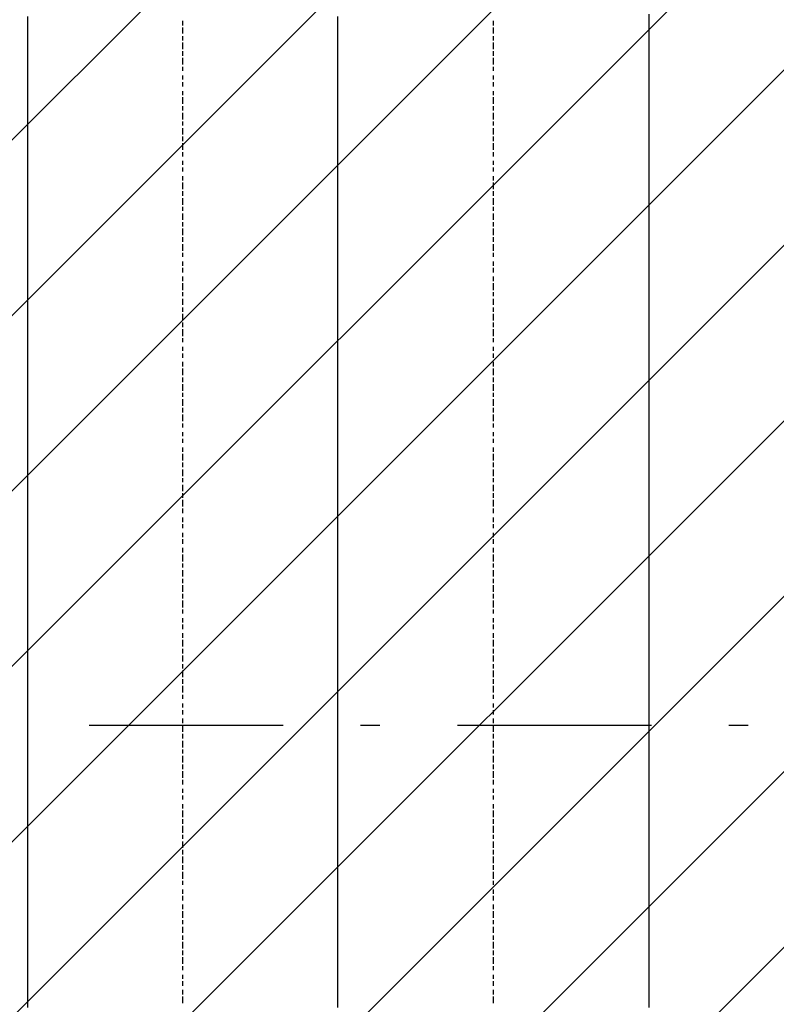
# Model space of a CAD drawing. Extents: x 997 to 109698, y 921 to 94021.
# Tile 27 of 256: x 18129 to 19592, y 7524 to 9429. Entities that reach past the tile are written whole.
import ezdxf

# ---------------------------------------------------------------- set-up
doc = ezdxf.new("R2010")
doc.units = 0
doc.header["$MEASUREMENT"] = 0
doc.layers.add('12', color=7, linetype='CONTINUOUS')
doc.layers.add('28', color=7, linetype='CONTINUOUS')

msp = doc.modelspace()

# ---------------------------------------------------------------- linework, layer by layer
at = {"layer": '12', "color": 1}
for p, q in [((18144.601607, 9426.953237), (18144.601607, 9434.953237)), ((18744.601607, 9426.953237), (18744.601607, 9434.953237)), ((19346.601607, 9426.953237), (19346.601607, 9439.953237)), ((18144.601607, 9413.953237), (18144.601607, 9426.953237)), ((18144.601607, 9405.953237), (18144.601607, 9413.953237)), ((18744.601607, 9413.953237), (18744.601607, 9426.953237)), ((18744.601607, 9405.953237), (18744.601607, 9413.953237)), ((19346.601607, 9417.953237), (19346.601607, 9426.953237)), ((19346.601607, 9405.953237), (19346.601607, 9417.953237)), ((18144.601607, 9396.953237), (18144.601607, 9405.953237)), ((18144.601607, 9384.953237), (18144.601607, 9396.953237)), ((18744.601607, 9396.953237), (18744.601607, 9405.953237)), ((18744.601607, 9384.953237), (18744.601607, 9396.953237)), ((19346.601607, 9396.953237), (19346.601607, 9405.953237)), ((19346.601607, 9388.953237), (19346.601607, 9396.953237)), ((18144.601607, 9375.953237), (18144.601607, 9384.953237)), ((18144.601607, 9362.953237), (18144.601607, 9375.953237)), ((18744.601607, 9375.953237), (18744.601607, 9384.953237)), ((18744.601607, 9362.953237), (18744.601607, 9375.953237)), ((19346.601607, 9375.953237), (19346.601607, 9388.953237)), ((19346.601607, 9367.953237), (19346.601607, 9375.953237)), ((18144.601607, 9354.953237), (18144.601607, 9362.953237)), ((18144.601607, 9346.953237), (18144.601607, 9354.953237)), ((18744.601607, 9354.953237), (18744.601607, 9362.953237)), ((18744.601607, 9346.953237), (18744.601607, 9354.953237)), ((19346.601607, 9358.953237), (19346.601607, 9367.953237)), ((19346.601607, 9346.953237), (19346.601607, 9358.953237)), ((18144.601607, 9333.953237), (18144.601607, 9346.953237)), ((18744.601607, 9333.953237), (18744.601607, 9346.953237)), ((19346.601607, 9337.953237), (19346.601607, 9346.953237)), ((19346.601607, 9329.953237), (19346.601607, 9337.953237)), ((18144.601607, 9324.953237), (18144.601607, 9333.953237)), ((18144.601607, 9316.953237), (18144.601607, 9324.953237)), ((18144.601607, 9303.953237), (18144.601607, 9316.953237)), ((18744.601607, 9324.953237), (18744.601607, 9333.953237)), ((18744.601607, 9316.953237), (18744.601607, 9324.953237)), ((18744.601607, 9303.953237), (18744.601607, 9316.953237)), ((19346.601607, 9316.953237), (19346.601607, 9329.953237)), ((19346.601607, 9307.953237), (19346.601607, 9316.953237)), ((18144.601607, 9295.953237), (18144.601607, 9303.953237)), ((18744.601607, 9295.953237), (18744.601607, 9303.953237)), ((19346.601607, 9295.953237), (19346.601607, 9307.953237)), ((18144.601607, 9286.953237), (18144.601607, 9295.953237)), ((18144.601607, 9274.953237), (18144.601607, 9286.953237)), ((18744.601607, 9286.953237), (18744.601607, 9295.953237)), ((18744.601607, 9274.953237), (18744.601607, 9286.953237)), ((19346.601607, 9286.953237), (19346.601607, 9295.953237)), ((19346.601607, 9278.953237), (19346.601607, 9286.953237)), ((19346.601607, 9265.953237), (19346.601607, 9278.953237)), ((18144.601607, 9265.953237), (18144.601607, 9274.953237)), ((18144.601607, 9257.953237), (18144.601607, 9265.953237)), ((18744.601607, 9265.953237), (18744.601607, 9274.953237)), ((18744.601607, 9257.953237), (18744.601607, 9265.953237)), ((19346.601607, 9257.953237), (19346.601607, 9265.953237)), ((18144.601607, 9244.953237), (18144.601607, 9257.953237)), ((18144.601607, 9235.953237), (18144.601607, 9244.953237)), ((18744.601607, 9244.953237), (18744.601607, 9257.953237)), ((18744.601607, 9235.953237), (18744.601607, 9244.953237)), ((19346.601607, 9248.953237), (19346.601607, 9257.953237)), ((19346.601607, 9235.953237), (19346.601607, 9248.953237)), ((18144.601607, 9223.953237), (18144.601607, 9235.953237)), ((18144.601607, 9214.953237), (18144.601607, 9223.953237)), ((18744.601607, 9223.953237), (18744.601607, 9235.953237)), ((18744.601607, 9214.953237), (18744.601607, 9223.953237)), ((19346.601607, 9227.953237), (19346.601607, 9235.953237)), ((19346.601607, 9218.953237), (19346.601607, 9227.953237)), ((18144.601607, 9206.953237), (18144.601607, 9214.953237)), ((18144.601607, 9193.953237), (18144.601607, 9206.953237)), ((18744.601607, 9206.953237), (18744.601607, 9214.953237)), ((18744.601607, 9193.953237), (18744.601607, 9206.953237)), ((19346.601607, 9206.953237), (19346.601607, 9218.953237)), ((19346.601607, 9197.953237), (19346.601607, 9206.953237)), ((18144.601607, 9185.953237), (18144.601607, 9193.953237)), ((18144.601607, 9176.953237), (18144.601607, 9185.953237)), ((18744.601607, 9185.953237), (18744.601607, 9193.953237)), ((18744.601607, 9176.953237), (18744.601607, 9185.953237)), ((19346.601607, 9185.953237), (19346.601607, 9197.953237)), ((19346.601607, 9176.953237), (19346.601607, 9185.953237)), ((18144.601607, 9163.953237), (18144.601607, 9176.953237)), ((18144.601607, 9155.953237), (18144.601607, 9163.953237)), ((18744.601607, 9163.953237), (18744.601607, 9176.953237)), ((18744.601607, 9155.953237), (18744.601607, 9163.953237)), ((19346.601607, 9168.953237), (19346.601607, 9176.953237)), ((19346.601607, 9155.953237), (19346.601607, 9168.953237)), ((18144.601607, 9147.953237), (18144.601607, 9155.953237)), ((18144.601607, 9134.953237), (18144.601607, 9147.953237)), ((18744.601607, 9147.953237), (18744.601607, 9155.953237)), ((18744.601607, 9134.953237), (18744.601607, 9147.953237)), ((19346.601607, 9147.953237), (19346.601607, 9155.953237)), ((19346.601607, 9138.953237), (19346.601607, 9147.953237)), ((18144.601607, 9125.953237), (18144.601607, 9134.953237)), ((18144.601607, 9113.953237), (18144.601607, 9125.953237)), ((18744.601607, 9125.953237), (18744.601607, 9134.953237)), ((18744.601607, 9113.953237), (18744.601607, 9125.953237)), ((19346.601607, 9125.953237), (19346.601607, 9138.953237)), ((19346.601607, 9117.953237), (19346.601607, 9125.953237)), ((18144.601607, 9104.953237), (18144.601607, 9113.953237)), ((18744.601607, 9104.953237), (18744.601607, 9113.953237)), ((19346.601607, 9108.953237), (19346.601607, 9117.953237)), ((19346.601607, 9096.953237), (19346.601607, 9108.953237)), ((18144.601607, 9096.953237), (18144.601607, 9104.953237)), ((18144.601607, 9083.953237), (18144.601607, 9096.953237)), ((18744.601607, 9096.953237), (18744.601607, 9104.953237)), ((18744.601607, 9083.953237), (18744.601607, 9096.953237)), ((19346.601607, 9087.953237), (19346.601607, 9096.953237)), ((19346.601607, 9079.953237), (19346.601607, 9087.953237)), ((18144.601607, 9075.953237), (18144.601607, 9083.953237)), ((18144.601607, 9066.953237), (18144.601607, 9075.953237)), ((18744.601607, 9075.953237), (18744.601607, 9083.953237)), ((18744.601607, 9066.953237), (18744.601607, 9075.953237)), ((19346.601607, 9066.953237), (19346.601607, 9079.953237)), ((18144.601607, 9053.953237), (18144.601607, 9066.953237)), ((18144.601607, 9045.953237), (18144.601607, 9053.953237)), ((18744.601607, 9053.953237), (18744.601607, 9066.953237)), ((18744.601607, 9045.953237), (18744.601607, 9053.953237)), ((19346.601607, 9058.953237), (19346.601607, 9066.953237)), ((19346.601607, 9045.953237), (19346.601607, 9058.953237)), ((18144.601607, 9036.953237), (18144.601607, 9045.953237)), ((18144.601607, 9024.953237), (18144.601607, 9036.953237)), ((18744.601607, 9036.953237), (18744.601607, 9045.953237)), ((18744.601607, 9024.953237), (18744.601607, 9036.953237)), ((19346.601607, 9036.953237), (19346.601607, 9045.953237)), ((19346.601607, 9028.953237), (19346.601607, 9036.953237)), ((18144.601607, 9015.953237), (18144.601607, 9024.953237)), ((18144.601607, 9003.953237), (18144.601607, 9015.953237)), ((18744.601607, 9015.953237), (18744.601607, 9024.953237)), ((18744.601607, 9003.953237), (18744.601607, 9015.953237)), ((19346.601607, 9015.953237), (19346.601607, 9028.953237)), ((19346.601607, 9007.953237), (19346.601607, 9015.953237)), ((18144.601607, 8994.953237), (18144.601607, 9003.953237)), ((18144.601607, 8986.953237), (18144.601607, 8994.953237)), ((18744.601607, 8994.953237), (18744.601607, 9003.953237)), ((18744.601607, 8986.953237), (18744.601607, 8994.953237)), ((19346.601607, 8998.953237), (19346.601607, 9007.953237)), ((19346.601607, 8986.953237), (19346.601607, 8998.953237)), ((18144.601607, 8973.953237), (18144.601607, 8986.953237)), ((18144.601607, 8964.953237), (18144.601607, 8973.953237)), ((18744.601607, 8973.953237), (18744.601607, 8986.953237)), ((18744.601607, 8964.953237), (18744.601607, 8973.953237)), ((19346.601607, 8977.953237), (19346.601607, 8986.953237)), ((19346.601607, 8969.953237), (19346.601607, 8977.953237)), ((18144.601607, 8956.953237), (18144.601607, 8964.953237)), ((18144.601607, 8943.953237), (18144.601607, 8956.953237)), ((18744.601607, 8956.953237), (18744.601607, 8964.953237)), ((18744.601607, 8943.953237), (18744.601607, 8956.953237)), ((19346.601607, 8956.953237), (19346.601607, 8969.953237)), ((19346.601607, 8948.953237), (19346.601607, 8956.953237)), ((18144.601607, 8935.953237), (18144.601607, 8943.953237)), ((18144.601607, 8926.953237), (18144.601607, 8935.953237)), ((18744.601607, 8935.953237), (18744.601607, 8943.953237)), ((18744.601607, 8926.953237), (18744.601607, 8935.953237)), ((19346.601607, 8935.953237), (19346.601607, 8948.953237)), ((19346.601607, 8926.953237), (19346.601607, 8935.953237)), ((18144.601607, 8914.953237), (18144.601607, 8926.953237)), ((18744.601607, 8914.953237), (18744.601607, 8926.953237)), ((19346.601607, 8918.953237), (19346.601607, 8926.953237)), ((19346.601607, 8905.953237), (19346.601607, 8918.953237)), ((18144.601607, 8905.953237), (18144.601607, 8914.953237)), ((18144.601607, 8893.953237), (18144.601607, 8905.953237)), ((18744.601607, 8905.953237), (18744.601607, 8914.953237)), ((18744.601607, 8893.953237), (18744.601607, 8905.953237)), ((19346.601607, 8897.953237), (19346.601607, 8905.953237)), ((19346.601607, 8888.953237), (19346.601607, 8897.953237)), ((18144.601607, 8884.953237), (18144.601607, 8893.953237)), ((18144.601607, 8876.953237), (18144.601607, 8884.953237)), ((18744.601607, 8884.953237), (18744.601607, 8893.953237)), ((18744.601607, 8876.953237), (18744.601607, 8884.953237)), ((19346.601607, 8876.953237), (19346.601607, 8888.953237)), ((18144.601607, 8863.953237), (18144.601607, 8876.953237)), ((18144.601607, 8854.953237), (18144.601607, 8863.953237)), ((18744.601607, 8863.953237), (18744.601607, 8876.953237)), ((18744.601607, 8854.953237), (18744.601607, 8863.953237)), ((19346.601607, 8867.953237), (19346.601607, 8876.953237)), ((19346.601607, 8859.953237), (19346.601607, 8867.953237)), ((19346.601607, 8846.953237), (19346.601607, 8859.953237)), ((18144.601607, 8846.953237), (18144.601607, 8854.953237)), ((18144.601607, 8833.953237), (18144.601607, 8846.953237)), ((18744.601607, 8846.953237), (18744.601607, 8854.953237)), ((18744.601607, 8833.953237), (18744.601607, 8846.953237)), ((19346.601607, 8838.953237), (19346.601607, 8846.953237)), ((18144.601607, 8825.953237), (18144.601607, 8833.953237)), ((18144.601607, 8816.953237), (18144.601607, 8825.953237)), ((18744.601607, 8825.953237), (18744.601607, 8833.953237)), ((18744.601607, 8816.953237), (18744.601607, 8825.953237)), ((19346.601607, 8825.953237), (19346.601607, 8838.953237)), ((19346.601607, 8816.953237), (19346.601607, 8825.953237)), ((18144.601607, 8804.953237), (18144.601607, 8816.953237)), ((18144.601607, 8795.953237), (18144.601607, 8804.953237)), ((18744.601607, 8804.953237), (18744.601607, 8816.953237)), ((18744.601607, 8795.953237), (18744.601607, 8804.953237)), ((19346.601607, 8808.953237), (19346.601607, 8816.953237)), ((19346.601607, 8795.953237), (19346.601607, 8808.953237)), ((18144.601607, 8782.953237), (18144.601607, 8795.953237)), ((18144.601607, 8774.953237), (18144.601607, 8782.953237)), ((18744.601607, 8782.953237), (18744.601607, 8795.953237)), ((18744.601607, 8774.953237), (18744.601607, 8782.953237)), ((19346.601607, 8787.953237), (19346.601607, 8795.953237)), ((19346.601607, 8778.953237), (19346.601607, 8787.953237)), ((18144.601607, 8766.953237), (18144.601607, 8774.953237)), ((18144.601607, 8753.953237), (18144.601607, 8766.953237)), ((18744.601607, 8766.953237), (18744.601607, 8774.953237)), ((18744.601607, 8753.953237), (18744.601607, 8766.953237)), ((19346.601607, 8766.953237), (19346.601607, 8778.953237)), ((19346.601607, 8757.953237), (19346.601607, 8766.953237)), ((18144.601607, 8744.953237), (18144.601607, 8753.953237)), ((18144.601607, 8736.953237), (18144.601607, 8744.953237)), ((18744.601607, 8744.953237), (18744.601607, 8753.953237)), ((18744.601607, 8736.953237), (18744.601607, 8744.953237)), ((19346.601607, 8749.953237), (19346.601607, 8757.953237)), ((19346.601607, 8736.953237), (19346.601607, 8749.953237)), ((18144.601607, 8723.953237), (18144.601607, 8736.953237)), ((18744.601607, 8723.953237), (18744.601607, 8736.953237)), ((19346.601607, 8727.953237), (19346.601607, 8736.953237)), ((19346.601607, 8715.953237), (19346.601607, 8727.953237)), ((18144.601607, 8715.953237), (18144.601607, 8723.953237)), ((18144.601607, 8706.953237), (18144.601607, 8715.953237)), ((18144.601607, 8694.953237), (18144.601607, 8706.953237)), ((18744.601607, 8715.953237), (18744.601607, 8723.953237)), ((18744.601607, 8706.953237), (18744.601607, 8715.953237)), ((18744.601607, 8694.953237), (18744.601607, 8706.953237)), ((19346.601607, 8706.953237), (19346.601607, 8715.953237)), ((19346.601607, 8698.953237), (19346.601607, 8706.953237)), ((18144.601607, 8685.953237), (18144.601607, 8694.953237)), ((18744.601607, 8685.953237), (18744.601607, 8694.953237)), ((19346.601607, 8685.953237), (19346.601607, 8698.953237)), ((18144.601607, 8677.953237), (18144.601607, 8685.953237)), ((18144.601607, 8664.953237), (18144.601607, 8677.953237)), ((18744.601607, 8677.953237), (18744.601607, 8685.953237)), ((18744.601607, 8664.953237), (18744.601607, 8677.953237)), ((19346.601607, 8677.953237), (19346.601607, 8685.953237)), ((19346.601607, 8668.953237), (19346.601607, 8677.953237)), ((19346.601607, 8655.953237), (19346.601607, 8668.953237)), ((18144.601607, 8655.953237), (18144.601607, 8664.953237)), ((18144.601607, 8643.953237), (18144.601607, 8655.953237)), ((18744.601607, 8655.953237), (18744.601607, 8664.953237)), ((18744.601607, 8643.953237), (18744.601607, 8655.953237)), ((19346.601607, 8647.953237), (19346.601607, 8655.953237)), ((18144.601607, 8634.953237), (18144.601607, 8643.953237)), ((18144.601607, 8626.953237), (18144.601607, 8634.953237)), ((18744.601607, 8634.953237), (18744.601607, 8643.953237)), ((18744.601607, 8626.953237), (18744.601607, 8634.953237)), ((19346.601607, 8639.953237), (19346.601607, 8647.953237)), ((19346.601607, 8626.953237), (19346.601607, 8639.953237)), ((18144.601607, 8613.953237), (18144.601607, 8626.953237)), ((18144.601607, 8605.953237), (18144.601607, 8613.953237)), ((18744.601607, 8613.953237), (18744.601607, 8626.953237)), ((18744.601607, 8605.953237), (18744.601607, 8613.953237)), ((19346.601607, 8617.953237), (19346.601607, 8626.953237)), ((19346.601607, 8605.953237), (19346.601607, 8617.953237)), ((18144.601607, 8596.953237), (18144.601607, 8605.953237)), ((18144.601607, 8583.953237), (18144.601607, 8596.953237)), ((18744.601607, 8596.953237), (18744.601607, 8605.953237)), ((18744.601607, 8583.953237), (18744.601607, 8596.953237)), ((19346.601607, 8596.953237), (19346.601607, 8605.953237)), ((19346.601607, 8588.953237), (19346.601607, 8596.953237)), ((18144.601607, 8575.953237), (18144.601607, 8583.953237)), ((18144.601607, 8567.953237), (18144.601607, 8575.953237)), ((18744.601607, 8575.953237), (18744.601607, 8583.953237)), ((18744.601607, 8567.953237), (18744.601607, 8575.953237)), ((19346.601607, 8575.953237), (19346.601607, 8588.953237)), ((19346.601607, 8567.953237), (19346.601607, 8575.953237)), ((18144.601607, 8554.953237), (18144.601607, 8567.953237)), ((18144.601607, 8545.953237), (18144.601607, 8554.953237)), ((18744.601607, 8554.953237), (18744.601607, 8567.953237)), ((18744.601607, 8545.953237), (18744.601607, 8554.953237)), ((19346.601607, 8558.953237), (19346.601607, 8567.953237)), ((19346.601607, 8545.953237), (19346.601607, 8558.953237)), ((18144.601607, 8533.953237), (18144.601607, 8545.953237)), ((18744.601607, 8533.953237), (18744.601607, 8545.953237)), ((19346.601607, 8537.953237), (19346.601607, 8545.953237)), ((19346.601607, 8528.953237), (19346.601607, 8537.953237)), ((18144.601607, 8524.953237), (18144.601607, 8533.953237)), ((18144.601607, 8516.953237), (18144.601607, 8524.953237)), ((18144.601607, 8503.953237), (18144.601607, 8516.953237)), ((18744.601607, 8524.953237), (18744.601607, 8533.953237)), ((18744.601607, 8516.953237), (18744.601607, 8524.953237)), ((18744.601607, 8503.953237), (18744.601607, 8516.953237)), ((19346.601607, 8516.953237), (19346.601607, 8528.953237)), ((19346.601607, 8507.953237), (19346.601607, 8516.953237)), ((18144.601607, 8495.953237), (18144.601607, 8503.953237)), ((18744.601607, 8495.953237), (18744.601607, 8503.953237)), ((19346.601607, 8499.953237), (19346.601607, 8507.953237)), ((19346.601607, 8486.953237), (19346.601607, 8499.953237)), ((18144.601607, 8486.953237), (18144.601607, 8495.953237)), ((18144.601607, 8473.953237), (18144.601607, 8486.953237)), ((18744.601607, 8486.953237), (18744.601607, 8495.953237)), ((18744.601607, 8473.953237), (18744.601607, 8486.953237)), ((19346.601607, 8478.953237), (19346.601607, 8486.953237)), ((19346.601607, 8465.953237), (19346.601607, 8478.953237)), ((18144.601607, 8465.953237), (18144.601607, 8473.953237)), ((18144.601607, 8456.953237), (18144.601607, 8465.953237)), ((18744.601607, 8465.953237), (18744.601607, 8473.953237)), ((18744.601607, 8456.953237), (18744.601607, 8465.953237)), ((19346.601607, 8456.953237), (19346.601607, 8465.953237)), ((18144.601607, 8444.953237), (18144.601607, 8456.953237)), ((18144.601607, 8435.953237), (18144.601607, 8444.953237)), ((18744.601607, 8444.953237), (18744.601607, 8456.953237)), ((18744.601607, 8435.953237), (18744.601607, 8444.953237)), ((19346.601607, 8448.953237), (19346.601607, 8456.953237)), ((19346.601607, 8435.953237), (19346.601607, 8448.953237)), ((18144.601607, 8423.953237), (18144.601607, 8435.953237)), ((18144.601607, 8414.953237), (18144.601607, 8423.953237)), ((18744.601607, 8423.953237), (18744.601607, 8435.953237)), ((18744.601607, 8414.953237), (18744.601607, 8423.953237)), ((19346.601607, 8427.953237), (19346.601607, 8435.953237)), ((19346.601607, 8418.953237), (19346.601607, 8427.953237)), ((18144.601607, 8406.953237), (18144.601607, 8414.953237)), ((18144.601607, 8393.953237), (18144.601607, 8406.953237)), ((18744.601607, 8406.953237), (18744.601607, 8414.953237)), ((18744.601607, 8393.953237), (18744.601607, 8406.953237)), ((19346.601607, 8406.953237), (19346.601607, 8418.953237)), ((19346.601607, 8397.953237), (19346.601607, 8406.953237)), ((18144.601607, 8385.953237), (18144.601607, 8393.953237)), ((18144.601607, 8376.953237), (18144.601607, 8385.953237)), ((18744.601607, 8385.953237), (18744.601607, 8393.953237)), ((18744.601607, 8376.953237), (18744.601607, 8385.953237)), ((19346.601607, 8389.953237), (19346.601607, 8397.953237)), ((19346.601607, 8376.953237), (19346.601607, 8389.953237)), ((18144.601607, 8363.953237), (18144.601607, 8376.953237)), ((18144.601607, 8355.953237), (18144.601607, 8363.953237)), ((18744.601607, 8363.953237), (18744.601607, 8376.953237)), ((18744.601607, 8355.953237), (18744.601607, 8363.953237)), ((19346.601607, 8368.953237), (19346.601607, 8376.953237)), ((19346.601607, 8355.953237), (19346.601607, 8368.953237)), ((18144.601607, 8346.953237), (18144.601607, 8355.953237)), ((18144.601607, 8334.953237), (18144.601607, 8346.953237)), ((18744.601607, 8346.953237), (18744.601607, 8355.953237)), ((18744.601607, 8334.953237), (18744.601607, 8346.953237)), ((19346.601607, 8346.953237), (19346.601607, 8355.953237)), ((19346.601607, 8338.953237), (19346.601607, 8346.953237)), ((18144.601607, 8325.953237), (18144.601607, 8334.953237)), ((18144.601607, 8313.953237), (18144.601607, 8325.953237)), ((18744.601607, 8325.953237), (18744.601607, 8334.953237)), ((18744.601607, 8313.953237), (18744.601607, 8325.953237)), ((19346.601607, 8325.953237), (19346.601607, 8338.953237)), ((19346.601607, 8317.953237), (19346.601607, 8325.953237)), ((18144.601607, 8304.953237), (18144.601607, 8313.953237)), ((18744.601607, 8304.953237), (18744.601607, 8313.953237)), ((19346.601607, 8308.953237), (19346.601607, 8317.953237)), ((19346.601607, 8296.953237), (19346.601607, 8308.953237)), ((18144.601607, 8296.953237), (18144.601607, 8304.953237)), ((18144.601607, 8283.953237), (18144.601607, 8296.953237)), ((18744.601607, 8296.953237), (18744.601607, 8304.953237)), ((18744.601607, 8283.953237), (18744.601607, 8296.953237)), ((19346.601607, 8287.953237), (19346.601607, 8296.953237)), ((19346.601607, 8279.953237), (19346.601607, 8287.953237)), ((18144.601607, 8274.953237), (18144.601607, 8283.953237)), ((18144.601607, 8266.953237), (18144.601607, 8274.953237)), ((18744.601607, 8274.953237), (18744.601607, 8283.953237)), ((18744.601607, 8266.953237), (18744.601607, 8274.953237)), ((19346.601607, 8266.953237), (19346.601607, 8279.953237)), ((18144.601607, 8253.953237), (18144.601607, 8266.953237)), ((18144.601607, 8245.953237), (18144.601607, 8253.953237)), ((18744.601607, 8253.953237), (18744.601607, 8266.953237)), ((18744.601607, 8245.953237), (18744.601607, 8253.953237)), ((19346.601607, 8258.953237), (19346.601607, 8266.953237)), ((19346.601607, 8245.953237), (19346.601607, 8258.953237)), ((18144.601607, 8236.953237), (18144.601607, 8245.953237)), ((18144.601607, 8224.953237), (18144.601607, 8236.953237)), ((18744.601607, 8236.953237), (18744.601607, 8245.953237)), ((18744.601607, 8224.953237), (18744.601607, 8236.953237)), ((19346.601607, 8236.953237), (19346.601607, 8245.953237)), ((19346.601607, 8228.953237), (19346.601607, 8236.953237)), ((18144.601607, 8215.953237), (18144.601607, 8224.953237)), ((18144.601607, 8202.953237), (18144.601607, 8215.953237)), ((18744.601607, 8215.953237), (18744.601607, 8224.953237)), ((18744.601607, 8202.953237), (18744.601607, 8215.953237)), ((19346.601607, 8215.953237), (19346.601607, 8228.953237)), ((19346.601607, 8207.953237), (19346.601607, 8215.953237)), ((18144.601607, 8194.953237), (18144.601607, 8202.953237)), ((18144.601607, 8186.953237), (18144.601607, 8194.953237)), ((18744.601607, 8194.953237), (18744.601607, 8202.953237)), ((18744.601607, 8186.953237), (18744.601607, 8194.953237)), ((19346.601607, 8198.953237), (19346.601607, 8207.953237)), ((19346.601607, 8186.953237), (19346.601607, 8198.953237)), ((18144.601607, 8173.953237), (18144.601607, 8186.953237)), ((18144.601607, 8164.953237), (18144.601607, 8173.953237)), ((18744.601607, 8173.953237), (18744.601607, 8186.953237)), ((18744.601607, 8164.953237), (18744.601607, 8173.953237)), ((19346.601607, 8177.953237), (19346.601607, 8186.953237)), ((19346.601607, 8169.953237), (19346.601607, 8177.953237)), ((18144.601607, 8156.953237), (18144.601607, 8164.953237)), ((18144.601607, 8143.953237), (18144.601607, 8156.953237)), ((18744.601607, 8156.953237), (18744.601607, 8164.953237)), ((18744.601607, 8143.953237), (18744.601607, 8156.953237)), ((19346.601607, 8156.953237), (19346.601607, 8169.953237)), ((19346.601607, 8147.953237), (19346.601607, 8156.953237)), ((18144.601607, 8135.953237), (18144.601607, 8143.953237)), ((18144.601607, 8126.953237), (18144.601607, 8135.953237)), ((18744.601607, 8135.953237), (18744.601607, 8143.953237)), ((18744.601607, 8126.953237), (18744.601607, 8135.953237)), ((19346.601607, 8135.953237), (19346.601607, 8147.953237)), ((19346.601607, 8126.953237), (19346.601607, 8135.953237)), ((18144.601607, 8114.953237), (18144.601607, 8126.953237)), ((18744.601607, 8114.953237), (18744.601607, 8126.953237)), ((19346.601607, 8118.953237), (19346.601607, 8126.953237)), ((19346.601607, 8105.953237), (19346.601607, 8118.953237)), ((18144.601607, 8105.953237), (18144.601607, 8114.953237)), ((18144.601607, 8097.953237), (18144.601607, 8105.953237)), ((18144.601607, 8084.953237), (18144.601607, 8097.953237)), ((18744.601607, 8105.953237), (18744.601607, 8114.953237)), ((18744.601607, 8097.953237), (18744.601607, 8105.953237)), ((18744.601607, 8084.953237), (18744.601607, 8097.953237)), ((19346.601607, 8097.953237), (19346.601607, 8105.953237)), ((19346.601607, 8088.953237), (19346.601607, 8097.953237)), ((18144.601607, 8076.953237), (18144.601607, 8084.953237)), ((18744.601607, 8076.953237), (18744.601607, 8084.953237)), ((19346.601607, 8076.953237), (19346.601607, 8088.953237)), ((18144.601607, 8063.953237), (18144.601607, 8076.953237)), ((18144.601607, 8054.953237), (18144.601607, 8063.953237)), ((18744.601607, 8063.953237), (18744.601607, 8076.953237)), ((18744.601607, 8054.953237), (18744.601607, 8063.953237)), ((19346.601607, 8067.953237), (19346.601607, 8076.953237)), ((19346.601607, 8059.953237), (19346.601607, 8067.953237)), ((19346.601607, 8046.953237), (19346.601607, 8059.953237)), ((18144.601607, 8046.953237), (18144.601607, 8054.953237)), ((18144.601607, 8033.953237), (18144.601607, 8046.953237)), ((18744.601607, 8046.953237), (18744.601607, 8054.953237)), ((18744.601607, 8033.953237), (18744.601607, 8046.953237)), ((19346.601607, 8037.953237), (19346.601607, 8046.953237)), ((18144.601607, 8025.953237), (18144.601607, 8033.953237)), ((18144.601607, 8016.953237), (18144.601607, 8025.953237)), ((18744.601607, 8025.953237), (18744.601607, 8033.953237)), ((18744.601607, 8016.953237), (18744.601607, 8025.953237)), ((19346.601607, 8025.953237), (19346.601607, 8037.953237)), ((19346.601607, 8016.953237), (19346.601607, 8025.953237)), ((18144.601607, 8004.953237), (18144.601607, 8016.953237)), ((18144.601607, 7995.953237), (18144.601607, 8004.953237)), ((18744.601607, 8004.953237), (18744.601607, 8016.953237)), ((18744.601607, 7995.953237), (18744.601607, 8004.953237)), ((19346.601607, 8008.953237), (19346.601607, 8016.953237)), ((19346.601607, 7995.953237), (19346.601607, 8008.953237)), ((18144.601607, 7987.953237), (18144.601607, 7995.953237)), ((18144.601607, 7974.953237), (18144.601607, 7987.953237)), ((18744.601607, 7987.953237), (18744.601607, 7995.953237)), ((18744.601607, 7974.953237), (18744.601607, 7987.953237)), ((19346.601607, 7987.953237), (19346.601607, 7995.953237)), ((19346.601607, 7978.953237), (19346.601607, 7987.953237)), ((18144.601607, 7965.953237), (18144.601607, 7974.953237)), ((18144.601607, 7953.953237), (18144.601607, 7965.953237)), ((18744.601607, 7965.953237), (18744.601607, 7974.953237)), ((18744.601607, 7953.953237), (18744.601607, 7965.953237)), ((19346.601607, 7965.953237), (19346.601607, 7978.953237)), ((19346.601607, 7957.953237), (19346.601607, 7965.953237)), ((18144.601607, 7944.953237), (18144.601607, 7953.953237)), ((18144.601607, 7936.953237), (18144.601607, 7944.953237)), ((18744.601607, 7944.953237), (18744.601607, 7953.953237)), ((18744.601607, 7936.953237), (18744.601607, 7944.953237)), ((19346.601607, 7948.953237), (19346.601607, 7957.953237)), ((19346.601607, 7936.953237), (19346.601607, 7948.953237)), ((18144.601607, 7923.953237), (18144.601607, 7936.953237)), ((18744.601607, 7923.953237), (18744.601607, 7936.953237)), ((19346.601607, 7927.953237), (19346.601607, 7936.953237)), ((19346.601607, 7919.953237), (19346.601607, 7927.953237)), ((18144.601607, 7915.953237), (18144.601607, 7923.953237)), ((18144.601607, 7906.953237), (18144.601607, 7915.953237)), ((18144.601607, 7893.953237), (18144.601607, 7906.953237)), ((18744.601607, 7915.953237), (18744.601607, 7923.953237)), ((18744.601607, 7906.953237), (18744.601607, 7915.953237)), ((18744.601607, 7893.953237), (18744.601607, 7906.953237)), ((19346.601607, 7906.953237), (19346.601607, 7919.953237)), ((19346.601607, 7898.953237), (19346.601607, 7906.953237)), ((18144.601607, 7885.953237), (18144.601607, 7893.953237)), ((18744.601607, 7885.953237), (18744.601607, 7893.953237)), ((19346.601607, 7885.953237), (19346.601607, 7898.953237)), ((18144.601607, 7877.953237), (18144.601607, 7885.953237)), ((18144.601607, 7864.953237), (18144.601607, 7877.953237)), ((18744.601607, 7877.953237), (18744.601607, 7885.953237)), ((18744.601607, 7864.953237), (18744.601607, 7877.953237)), ((19346.601607, 7877.953237), (19346.601607, 7885.953237)), ((19346.601607, 7868.953237), (19346.601607, 7877.953237)), ((19346.601607, 7855.953237), (19346.601607, 7868.953237)), ((18144.601607, 7855.953237), (18144.601607, 7864.953237)), ((18144.601607, 7843.953237), (18144.601607, 7855.953237)), ((18744.601607, 7855.953237), (18744.601607, 7864.953237)), ((18744.601607, 7843.953237), (18744.601607, 7855.953237)), ((19346.601607, 7847.953237), (19346.601607, 7855.953237)), ((18144.601607, 7834.953237), (18144.601607, 7843.953237)), ((18144.601607, 7826.953237), (18144.601607, 7834.953237)), ((18744.601607, 7834.953237), (18744.601607, 7843.953237)), ((18744.601607, 7826.953237), (18744.601607, 7834.953237)), ((19346.601607, 7838.953237), (19346.601607, 7847.953237)), ((19346.601607, 7826.953237), (19346.601607, 7838.953237)), ((18144.601607, 7813.953237), (18144.601607, 7826.953237)), ((18144.601607, 7805.953237), (18144.601607, 7813.953237)), ((18744.601607, 7813.953237), (18744.601607, 7826.953237)), ((18744.601607, 7805.953237), (18744.601607, 7813.953237)), ((19346.601607, 7817.953237), (19346.601607, 7826.953237)), ((19346.601607, 7809.953237), (19346.601607, 7817.953237)), ((18144.601607, 7796.953237), (18144.601607, 7805.953237)), ((18144.601607, 7783.953237), (18144.601607, 7796.953237)), ((18744.601607, 7796.953237), (18744.601607, 7805.953237)), ((18744.601607, 7783.953237), (18744.601607, 7796.953237)), ((19346.601607, 7796.953237), (19346.601607, 7809.953237)), ((19346.601607, 7788.953237), (19346.601607, 7796.953237)), ((18144.601607, 7775.953237), (18144.601607, 7783.953237)), ((18144.601607, 7766.953237), (18144.601607, 7775.953237)), ((18744.601607, 7775.953237), (18744.601607, 7783.953237)), ((18744.601607, 7766.953237), (18744.601607, 7775.953237)), ((19346.601607, 7775.953237), (19346.601607, 7788.953237)), ((19346.601607, 7766.953237), (19346.601607, 7775.953237)), ((18144.601607, 7754.953237), (18144.601607, 7766.953237)), ((18144.601607, 7745.953237), (18144.601607, 7754.953237)), ((18744.601607, 7754.953237), (18744.601607, 7766.953237)), ((18744.601607, 7745.953237), (18744.601607, 7754.953237)), ((19346.601607, 7758.953237), (19346.601607, 7766.953237)), ((19346.601607, 7745.953237), (19346.601607, 7758.953237)), ((18144.601607, 7733.953237), (18144.601607, 7745.953237)), ((18744.601607, 7733.953237), (18744.601607, 7745.953237)), ((19346.601607, 7737.953237), (19346.601607, 7745.953237)), ((19346.601607, 7728.953237), (19346.601607, 7737.953237)), ((18144.601607, 7724.953237), (18144.601607, 7733.953237)), ((18144.601607, 7716.953237), (18144.601607, 7724.953237)), ((18144.601607, 7703.953237), (18144.601607, 7716.953237)), ((18744.601607, 7724.953237), (18744.601607, 7733.953237)), ((18744.601607, 7716.953237), (18744.601607, 7724.953237)), ((18744.601607, 7703.953237), (18744.601607, 7716.953237)), ((19346.601607, 7716.953237), (19346.601607, 7728.953237)), ((19346.601607, 7707.953237), (19346.601607, 7716.953237)), ((18144.601607, 7694.953237), (18144.601607, 7703.953237)), ((18744.601607, 7694.953237), (18744.601607, 7703.953237)), ((19346.601607, 7699.953237), (19346.601607, 7707.953237)), ((19346.601607, 7686.953237), (19346.601607, 7699.953237)), ((18144.601607, 7686.953237), (18144.601607, 7694.953237)), ((18144.601607, 7673.953237), (18144.601607, 7686.953237)), ((18744.601607, 7686.953237), (18744.601607, 7694.953237)), ((18744.601607, 7673.953237), (18744.601607, 7686.953237)), ((19346.601607, 7678.953237), (19346.601607, 7686.953237)), ((19346.601607, 7665.953237), (19346.601607, 7678.953237)), ((18144.601607, 7665.953237), (18144.601607, 7673.953237)), ((18144.601607, 7656.953237), (18144.601607, 7665.953237)), ((18744.601607, 7665.953237), (18744.601607, 7673.953237)), ((18744.601607, 7656.953237), (18744.601607, 7665.953237)), ((19346.601607, 7656.953237), (19346.601607, 7665.953237)), ((18144.601607, 7644.953237), (18144.601607, 7656.953237)), ((18144.601607, 7635.953237), (18144.601607, 7644.953237)), ((18744.601607, 7644.953237), (18744.601607, 7656.953237)), ((18744.601607, 7635.953237), (18744.601607, 7644.953237)), ((19346.601607, 7648.953237), (19346.601607, 7656.953237)), ((19346.601607, 7635.953237), (19346.601607, 7648.953237)), ((18144.601607, 7623.953237), (18144.601607, 7635.953237)), ((18144.601607, 7614.953237), (18144.601607, 7623.953237)), ((18744.601607, 7623.953237), (18744.601607, 7635.953237)), ((18744.601607, 7614.953237), (18744.601607, 7623.953237)), ((19346.601607, 7627.953237), (19346.601607, 7635.953237)), ((19346.601607, 7618.953237), (19346.601607, 7627.953237)), ((18144.601607, 7606.953237), (18144.601607, 7614.953237)), ((18144.601607, 7593.953237), (18144.601607, 7606.953237)), ((18744.601607, 7606.953237), (18744.601607, 7614.953237)), ((18744.601607, 7593.953237), (18744.601607, 7606.953237)), ((19346.601607, 7606.953237), (19346.601607, 7618.953237)), ((19346.601607, 7597.953237), (19346.601607, 7606.953237)), ((18144.601607, 7584.953237), (18144.601607, 7593.953237)), ((18144.601607, 7576.953237), (18144.601607, 7584.953237)), ((18744.601607, 7584.953237), (18744.601607, 7593.953237)), ((18744.601607, 7576.953237), (18744.601607, 7584.953237)), ((19346.601607, 7589.953237), (19346.601607, 7597.953237)), ((19346.601607, 7576.953237), (19346.601607, 7589.953237)), ((18144.601607, 7563.953237), (18144.601607, 7576.953237)), ((18144.601607, 7555.953237), (18144.601607, 7563.953237)), ((18744.601607, 7563.953237), (18744.601607, 7576.953237)), ((18744.601607, 7555.953237), (18744.601607, 7563.953237)), ((19346.601607, 7568.953237), (19346.601607, 7576.953237)), ((19346.601607, 7555.953237), (19346.601607, 7568.953237)), ((18144.601607, 7546.953237), (18144.601607, 7555.953237)), ((18144.601607, 7534.953237), (18144.601607, 7546.953237)), ((18744.601607, 7546.953237), (18744.601607, 7555.953237)), ((18744.601607, 7534.953237), (18744.601607, 7546.953237)), ((19346.601607, 7546.953237), (19346.601607, 7555.953237)), ((19346.601607, 7538.953237), (19346.601607, 7546.953237)), ((18144.601607, 7525.953237), (18144.601607, 7534.953237)), ((18144.601607, 7517.953237), (18144.601607, 7525.953237)), ((18744.601607, 7525.953237), (18744.601607, 7534.953237)), ((18744.601607, 7517.953237), (18744.601607, 7525.953237)), ((19346.601607, 7525.953237), (19346.601607, 7538.953237)), ((19346.601607, 7517.953237), (19346.601607, 7525.953237))]:
    msp.add_line(p, q, dxfattribs=at)
at = {"layer": '12', "color": 5}
for p, q in [((18444.601607, 9417.953237), (18444.601607, 9426.953237)), ((18444.601607, 9401.953237), (18444.601607, 9413.953237)), ((19045.601607, 9417.953237), (19045.601607, 9426.953237)), ((19045.601607, 9401.953237), (19045.601607, 9413.953237)), ((18444.601607, 9388.953237), (18444.601607, 9396.953237)), ((19045.601607, 9388.953237), (19045.601607, 9396.953237)), ((18444.601607, 9371.953237), (18444.601607, 9384.953237)), ((19045.601607, 9371.953237), (19045.601607, 9384.953237)), ((18444.601607, 9358.953237), (18444.601607, 9367.953237)), ((18444.601607, 9341.953237), (18444.601607, 9354.953237)), ((19045.601607, 9358.953237), (19045.601607, 9367.953237)), ((19045.601607, 9341.953237), (19045.601607, 9354.953237)), ((18444.601607, 9329.953237), (18444.601607, 9337.953237)), ((19045.601607, 9329.953237), (19045.601607, 9337.953237)), ((18444.601607, 9312.953237), (18444.601607, 9320.953237)), ((19045.601607, 9312.953237), (19045.601607, 9320.953237)), ((18444.601607, 9299.953237), (18444.601607, 9307.953237)), ((19045.601607, 9299.953237), (19045.601607, 9307.953237)), ((18444.601607, 9282.953237), (18444.601607, 9290.953237)), ((18444.601607, 9265.953237), (18444.601607, 9278.953237)), ((19045.601607, 9282.953237), (19045.601607, 9290.953237)), ((19045.601607, 9265.953237), (19045.601607, 9278.953237)), ((18444.601607, 9252.953237), (18444.601607, 9261.953237)), ((19045.601607, 9252.953237), (19045.601607, 9261.953237)), ((18444.601607, 9235.953237), (18444.601607, 9248.953237)), ((19045.601607, 9235.953237), (19045.601607, 9248.953237)), ((18444.601607, 9223.953237), (18444.601607, 9231.953237)), ((19045.601607, 9223.953237), (19045.601607, 9231.953237)), ((18444.601607, 9206.953237), (18444.601607, 9218.953237)), ((18444.601607, 9193.953237), (18444.601607, 9202.953237)), ((19045.601607, 9206.953237), (19045.601607, 9218.953237)), ((19045.601607, 9193.953237), (19045.601607, 9202.953237)), ((18444.601607, 9176.953237), (18444.601607, 9189.953237)), ((19045.601607, 9176.953237), (19045.601607, 9189.953237)), ((18444.601607, 9163.953237), (18444.601607, 9172.953237)), ((19045.601607, 9163.953237), (19045.601607, 9172.953237)), ((18444.601607, 9147.953237), (18444.601607, 9155.953237)), ((19045.601607, 9147.953237), (19045.601607, 9155.953237)), ((18444.601607, 9134.953237), (18444.601607, 9142.953237)), ((18444.601607, 9117.953237), (18444.601607, 9125.953237)), ((19045.601607, 9134.953237), (19045.601607, 9142.953237)), ((19045.601607, 9117.953237), (19045.601607, 9125.953237)), ((18444.601607, 9100.953237), (18444.601607, 9113.953237)), ((19045.601607, 9100.953237), (19045.601607, 9113.953237)), ((18444.601607, 9087.953237), (18444.601607, 9096.953237)), ((19045.601607, 9087.953237), (19045.601607, 9096.953237)), ((18444.601607, 9070.953237), (18444.601607, 9083.953237)), ((19045.601607, 9070.953237), (19045.601607, 9083.953237)), ((18444.601607, 9058.953237), (18444.601607, 9066.953237)), ((18444.601607, 9041.953237), (18444.601607, 9053.953237)), ((19045.601607, 9058.953237), (19045.601607, 9066.953237)), ((19045.601607, 9041.953237), (19045.601607, 9053.953237)), ((18444.601607, 9028.953237), (18444.601607, 9036.953237)), ((19045.601607, 9028.953237), (19045.601607, 9036.953237)), ((18444.601607, 9011.953237), (18444.601607, 9024.953237)), ((19045.601607, 9011.953237), (19045.601607, 9024.953237)), ((18444.601607, 8998.953237), (18444.601607, 9007.953237)), ((18444.601607, 8981.953237), (18444.601607, 8994.953237)), ((19045.601607, 8998.953237), (19045.601607, 9007.953237)), ((19045.601607, 8981.953237), (19045.601607, 8994.953237)), ((18444.601607, 8969.953237), (18444.601607, 8977.953237)), ((19045.601607, 8969.953237), (19045.601607, 8977.953237)), ((18444.601607, 8952.953237), (18444.601607, 8960.953237)), ((19045.601607, 8952.953237), (19045.601607, 8960.953237)), ((18444.601607, 8939.953237), (18444.601607, 8948.953237)), ((19045.601607, 8939.953237), (19045.601607, 8948.953237)), ((18444.601607, 8922.953237), (18444.601607, 8931.953237)), ((18444.601607, 8905.953237), (18444.601607, 8918.953237)), ((19045.601607, 8922.953237), (19045.601607, 8931.953237)), ((19045.601607, 8905.953237), (19045.601607, 8918.953237)), ((18444.601607, 8893.953237), (18444.601607, 8901.953237)), ((19045.601607, 8893.953237), (19045.601607, 8901.953237)), ((18444.601607, 8876.953237), (18444.601607, 8888.953237)), ((19045.601607, 8876.953237), (19045.601607, 8888.953237)), ((18444.601607, 8863.953237), (18444.601607, 8871.953237)), ((18444.601607, 8846.953237), (18444.601607, 8859.953237)), ((19045.601607, 8863.953237), (19045.601607, 8871.953237)), ((19045.601607, 8846.953237), (19045.601607, 8859.953237)), ((18444.601607, 8833.953237), (18444.601607, 8842.953237)), ((19045.601607, 8833.953237), (19045.601607, 8842.953237)), ((18444.601607, 8816.953237), (18444.601607, 8829.953237)), ((19045.601607, 8816.953237), (19045.601607, 8829.953237)), ((18444.601607, 8804.953237), (18444.601607, 8812.953237)), ((19045.601607, 8804.953237), (19045.601607, 8812.953237)), ((18444.601607, 8787.953237), (18444.601607, 8795.953237)), ((18444.601607, 8774.953237), (18444.601607, 8782.953237)), ((19045.601607, 8787.953237), (19045.601607, 8795.953237)), ((19045.601607, 8774.953237), (19045.601607, 8782.953237)), ((18444.601607, 8757.953237), (18444.601607, 8766.953237)), ((19045.601607, 8757.953237), (19045.601607, 8766.953237)), ((18444.601607, 8740.953237), (18444.601607, 8753.953237)), ((19045.601607, 8740.953237), (19045.601607, 8753.953237)), ((18444.601607, 8727.953237), (18444.601607, 8736.953237)), ((19045.601607, 8727.953237), (19045.601607, 8736.953237)), ((18444.601607, 8710.953237), (18444.601607, 8723.953237)), ((18444.601607, 8698.953237), (18444.601607, 8706.953237)), ((19045.601607, 8710.953237), (19045.601607, 8723.953237)), ((19045.601607, 8698.953237), (19045.601607, 8706.953237)), ((18444.601607, 8681.953237), (18444.601607, 8694.953237)), ((19045.601607, 8681.953237), (19045.601607, 8694.953237)), ((18444.601607, 8668.953237), (18444.601607, 8677.953237)), ((19045.601607, 8668.953237), (19045.601607, 8677.953237)), ((18444.601607, 8651.953237), (18444.601607, 8664.953237)), ((19045.601607, 8651.953237), (19045.601607, 8664.953237)), ((18444.601607, 8639.953237), (18444.601607, 8647.953237)), ((18444.601607, 8622.953237), (18444.601607, 8630.953237)), ((19045.601607, 8639.953237), (19045.601607, 8647.953237)), ((19045.601607, 8622.953237), (19045.601607, 8630.953237)), ((18444.601607, 8609.953237), (18444.601607, 8617.953237)), ((19045.601607, 8609.953237), (19045.601607, 8617.953237)), ((18444.601607, 8592.953237), (18444.601607, 8600.953237)), ((19045.601607, 8592.953237), (19045.601607, 8600.953237)), ((18444.601607, 8575.953237), (18444.601607, 8588.953237)), ((19045.601607, 8575.953237), (19045.601607, 8588.953237)), ((18444.601607, 8562.953237), (18444.601607, 8571.953237)), ((18444.601607, 8545.953237), (18444.601607, 8558.953237)), ((19045.601607, 8562.953237), (19045.601607, 8571.953237)), ((19045.601607, 8545.953237), (19045.601607, 8558.953237)), ((18444.601607, 8533.953237), (18444.601607, 8541.953237)), ((19045.601607, 8533.953237), (19045.601607, 8541.953237)), ((18444.601607, 8516.953237), (18444.601607, 8528.953237)), ((19045.601607, 8516.953237), (19045.601607, 8528.953237)), ((18444.601607, 8503.953237), (18444.601607, 8512.953237)), ((18444.601607, 8486.953237), (18444.601607, 8499.953237)), ((19045.601607, 8503.953237), (19045.601607, 8512.953237)), ((19045.601607, 8486.953237), (19045.601607, 8499.953237)), ((18444.601607, 8473.953237), (18444.601607, 8482.953237)), ((19045.601607, 8473.953237), (19045.601607, 8482.953237)), ((18444.601607, 8456.953237), (18444.601607, 8465.953237)), ((19045.601607, 8456.953237), (19045.601607, 8465.953237)), ((18444.601607, 8444.953237), (18444.601607, 8452.953237)), ((19045.601607, 8444.953237), (19045.601607, 8452.953237)), ((18444.601607, 8427.953237), (18444.601607, 8435.953237)), ((18444.601607, 8414.953237), (18444.601607, 8423.953237)), ((19045.601607, 8427.953237), (19045.601607, 8435.953237)), ((19045.601607, 8414.953237), (19045.601607, 8423.953237)), ((18444.601607, 8397.953237), (18444.601607, 8406.953237)), ((19045.601607, 8397.953237), (19045.601607, 8406.953237)), ((18444.601607, 8380.953237), (18444.601607, 8393.953237)), ((19045.601607, 8380.953237), (19045.601607, 8393.953237)), ((18444.601607, 8368.953237), (18444.601607, 8376.953237)), ((18444.601607, 8351.953237), (18444.601607, 8363.953237)), ((19045.601607, 8368.953237), (19045.601607, 8376.953237)), ((19045.601607, 8351.953237), (19045.601607, 8363.953237)), ((18444.601607, 8338.953237), (18444.601607, 8346.953237)), ((19045.601607, 8338.953237), (19045.601607, 8346.953237)), ((18444.601607, 8321.953237), (18444.601607, 8334.953237)), ((19045.601607, 8321.953237), (19045.601607, 8334.953237)), ((18444.601607, 8308.953237), (18444.601607, 8317.953237)), ((19045.601607, 8308.953237), (19045.601607, 8317.953237)), ((18444.601607, 8291.953237), (18444.601607, 8304.953237)), ((18444.601607, 8279.953237), (18444.601607, 8287.953237)), ((19045.601607, 8291.953237), (19045.601607, 8304.953237)), ((19045.601607, 8279.953237), (19045.601607, 8287.953237)), ((18444.601607, 8262.953237), (18444.601607, 8270.953237)), ((19045.601607, 8262.953237), (19045.601607, 8270.953237)), ((18444.601607, 8249.953237), (18444.601607, 8258.953237)), ((19045.601607, 8249.953237), (19045.601607, 8258.953237)), ((18444.601607, 8232.953237), (18444.601607, 8241.953237)), ((19045.601607, 8232.953237), (19045.601607, 8241.953237)), ((18444.601607, 8215.953237), (18444.601607, 8228.953237)), ((18444.601607, 8202.953237), (18444.601607, 8211.953237)), ((19045.601607, 8215.953237), (19045.601607, 8228.953237)), ((19045.601607, 8202.953237), (19045.601607, 8211.953237)), ((18444.601607, 8186.953237), (18444.601607, 8198.953237)), ((19045.601607, 8186.953237), (19045.601607, 8198.953237)), ((18444.601607, 8173.953237), (18444.601607, 8181.953237)), ((19045.601607, 8173.953237), (19045.601607, 8181.953237)), ((18444.601607, 8156.953237), (18444.601607, 8169.953237)), ((19045.601607, 8156.953237), (19045.601607, 8169.953237)), ((18444.601607, 8143.953237), (18444.601607, 8152.953237)), ((18444.601607, 8126.953237), (18444.601607, 8139.953237)), ((19045.601607, 8143.953237), (19045.601607, 8152.953237)), ((19045.601607, 8126.953237), (19045.601607, 8139.953237)), ((18444.601607, 8114.953237), (18444.601607, 8122.953237)), ((19045.601607, 8114.953237), (19045.601607, 8122.953237)), ((18444.601607, 8097.953237), (18444.601607, 8105.953237)), ((19045.601607, 8097.953237), (19045.601607, 8105.953237)), ((18444.601607, 8084.953237), (18444.601607, 8092.953237)), ((19045.601607, 8084.953237), (19045.601607, 8092.953237)), ((18444.601607, 8067.953237), (18444.601607, 8076.953237)), ((18444.601607, 8050.953237), (18444.601607, 8063.953237)), ((19045.601607, 8067.953237), (19045.601607, 8076.953237)), ((19045.601607, 8050.953237), (19045.601607, 8063.953237)), ((18444.601607, 8037.953237), (18444.601607, 8046.953237)), ((19045.601607, 8037.953237), (19045.601607, 8046.953237)), ((18444.601607, 8020.953237), (18444.601607, 8033.953237)), ((19045.601607, 8020.953237), (19045.601607, 8033.953237)), ((18444.601607, 8008.953237), (18444.601607, 8016.953237)), ((18444.601607, 7991.953237), (18444.601607, 8004.953237)), ((19045.601607, 8008.953237), (19045.601607, 8016.953237)), ((19045.601607, 7991.953237), (19045.601607, 8004.953237)), ((18444.601607, 7978.953237), (18444.601607, 7987.953237)), ((19045.601607, 7978.953237), (19045.601607, 7987.953237)), ((18444.601607, 7961.953237), (18444.601607, 7974.953237)), ((19045.601607, 7961.953237), (19045.601607, 7974.953237)), ((18444.601607, 7948.953237), (18444.601607, 7957.953237)), ((19045.601607, 7948.953237), (19045.601607, 7957.953237)), ((18444.601607, 7932.953237), (18444.601607, 7940.953237)), ((18444.601607, 7919.953237), (18444.601607, 7927.953237)), ((19045.601607, 7932.953237), (19045.601607, 7940.953237)), ((19045.601607, 7919.953237), (19045.601607, 7927.953237)), ((18444.601607, 7902.953237), (18444.601607, 7910.953237)), ((19045.601607, 7902.953237), (19045.601607, 7910.953237)), ((18444.601607, 7885.953237), (18444.601607, 7898.953237)), ((19045.601607, 7885.953237), (19045.601607, 7898.953237)), ((18444.601607, 7872.953237), (18444.601607, 7881.953237)), ((18444.601607, 7855.953237), (18444.601607, 7868.953237)), ((19045.601607, 7872.953237), (19045.601607, 7881.953237)), ((19045.601607, 7855.953237), (19045.601607, 7868.953237)), ((18444.601607, 7843.953237), (18444.601607, 7851.953237)), ((19045.601607, 7843.953237), (19045.601607, 7851.953237)), ((18444.601607, 7826.953237), (18444.601607, 7838.953237)), ((19045.601607, 7826.953237), (19045.601607, 7838.953237)), ((18444.601607, 7813.953237), (18444.601607, 7822.953237)), ((19045.601607, 7813.953237), (19045.601607, 7822.953237)), ((18444.601607, 7796.953237), (18444.601607, 7809.953237)), ((18444.601607, 7783.953237), (18444.601607, 7792.953237)), ((19045.601607, 7796.953237), (19045.601607, 7809.953237)), ((19045.601607, 7783.953237), (19045.601607, 7792.953237)), ((18444.601607, 7766.953237), (18444.601607, 7779.953237)), ((19045.601607, 7766.953237), (19045.601607, 7779.953237)), ((18444.601607, 7754.953237), (18444.601607, 7762.953237)), ((19045.601607, 7754.953237), (19045.601607, 7762.953237)), ((18444.601607, 7737.953237), (18444.601607, 7745.953237)), ((19045.601607, 7737.953237), (19045.601607, 7745.953237)), ((18444.601607, 7724.953237), (18444.601607, 7733.953237)), ((18444.601607, 7707.953237), (18444.601607, 7716.953237)), ((19045.601607, 7724.953237), (19045.601607, 7733.953237)), ((19045.601607, 7707.953237), (19045.601607, 7716.953237)), ((18444.601607, 7690.953237), (18444.601607, 7703.953237)), ((19045.601607, 7690.953237), (19045.601607, 7703.953237)), ((18444.601607, 7678.953237), (18444.601607, 7686.953237)), ((19045.601607, 7678.953237), (19045.601607, 7686.953237)), ((18444.601607, 7661.953237), (18444.601607, 7673.953237)), ((19045.601607, 7661.953237), (19045.601607, 7673.953237)), ((18444.601607, 7648.953237), (18444.601607, 7656.953237)), ((18444.601607, 7631.953237), (18444.601607, 7644.953237)), ((19045.601607, 7648.953237), (19045.601607, 7656.953237)), ((19045.601607, 7631.953237), (19045.601607, 7644.953237)), ((18444.601607, 7618.953237), (18444.601607, 7627.953237)), ((19045.601607, 7618.953237), (19045.601607, 7627.953237)), ((18444.601607, 7601.953237), (18444.601607, 7614.953237)), ((19045.601607, 7601.953237), (19045.601607, 7614.953237)), ((18444.601607, 7589.953237), (18444.601607, 7597.953237)), ((19045.601607, 7589.953237), (19045.601607, 7597.953237)), ((18444.601607, 7572.953237), (18444.601607, 7580.953237)), ((18444.601607, 7559.953237), (18444.601607, 7568.953237)), ((19045.601607, 7572.953237), (19045.601607, 7580.953237)), ((19045.601607, 7559.953237), (19045.601607, 7568.953237)), ((18444.601607, 7542.953237), (18444.601607, 7551.953237)), ((19045.601607, 7542.953237), (19045.601607, 7551.953237)), ((18444.601607, 7525.953237), (18444.601607, 7538.953237)), ((19045.601607, 7525.953237), (19045.601607, 7538.953237))]:
    msp.add_line(p, q, dxfattribs=at)
at = {"layer": '28', "color": 2}
for p, q in [((16797.746869, 5503.972964), (29497.636205, 18203.8623)), ((16797.746869, 5164.561709), (29497.636205, 17864.451046)), ((16797.746869, 4825.150454), (29497.636205, 17525.039791)), ((16797.746869, 7879.851749), (22097.636205, 13179.741085)), ((16797.746869, 7540.440494), (22097.636205, 12840.32983)), ((16797.746869, 7201.029239), (22097.636205, 12500.918575)), ((16797.746869, 6861.617984), (22097.636205, 12161.50732)), ((16797.746869, 6522.206729), (21697.636205, 11422.096065)), ((16797.746869, 6182.795474), (21735.825106, 11120.873711)), ((16797.746869, 5843.384219), (22075.236361, 11120.873711))]:
    msp.add_line(p, q, dxfattribs=at)
at = {"layer": '28', "color": 4}
for p, q in [((18263.351607, 8063.953237), (18638.351607, 8063.953237)), ((18975.851607, 8063.953237), (19350.851607, 8063.953237))]:
    msp.add_line(p, q, dxfattribs=at)
at = {"layer": '28', "color": 4, "linetype": 'Continuous'}
for p, q in [((18788.351607, 8063.953237), (18825.851607, 8063.953237)), ((19500.851607, 8063.953237), (19538.351607, 8063.953237))]:
    msp.add_line(p, q, dxfattribs=at)

doc.saveas('drawing.dxf')
